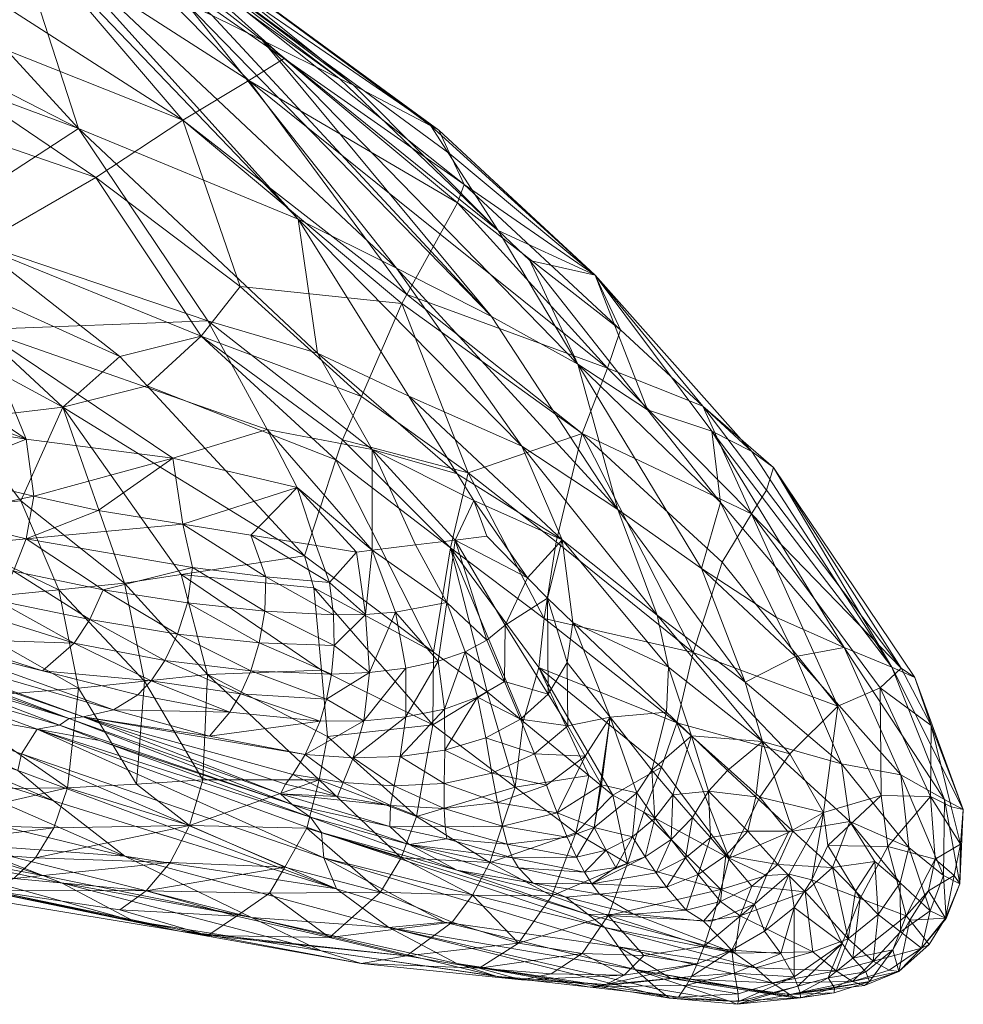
# Model space of a CAD drawing. Header units: millimetres. Extents: x -11 to 113, y -10 to 13.
# Tile 43 of 44: x 108.68 to 113.49, y -3.97 to 1.05. Entities that reach past the tile are written whole.
import ezdxf

# ---------------------------------------------------------------- set-up
doc = ezdxf.new("R2010")
doc.units = ezdxf.units.MM
doc.layers.add('G-IMPT', color=8, linetype='Continuous')

# ---------------------------------------------------------------- blocks, each defined once
blk = doc.blocks.new('AJlarge - 3D View - _3D__dwg_D 4229 - D 4229-193145-_3D_-4293-View 1')
at = {"layer": 'G-IMPT', "lineweight": 9}
mesh = blk.add_polyface(dxfattribs=at)
corners = [(108.1211, 1.75, 92.1412), (106.7537, 2.3288, 93.689), (107.9401, 1.0117, 95.322), (109.5647, 0.1776, 93.7096), (109.2189, 1.2429, 90.7446), (109.4572, 1.5254, 86.8174), (109.3201, 1.6108, 86.7427), (109.0243, 1.7791, 87.617), (110.8962, 0.4299, 87.5278), (108.6739, 1.9439, 88.3793), (106.9822, 2.9276, 88.3784), (106.7923, 2.9974, 88.9595), (107.2348, 2.8347, 87.6055), (107.8445, 2.5299, 85.9389), (107.6941, 2.6083, 85.8594), (108.5218, 2.108, 86.3078), (107.8422, 2.3177, 89.7414), (109.3643, 1.1769, 90.5333), (107.2473, 2.7023, 89.3049), (110.1113, 0.8178, 89.2695), (110.2453, 0.7534, 89.0428), (110.5009, 0.6264, 88.4478), (107.2779, 2.5943, 90.318), (106.6431, 2.8917, 90.8631), (106.2551, 1.3967, 97.7548), (108.1401, 0.7057, 95.6039), (107.0163, 2.3902, 80.7779), (107.1589, 2.3501, 80.9334), (107.5974, 2.0996, 80.6745), (107.9409, 2.1298, 81.7864), (108.2852, 1.9428, 81.8034), (108.1357, 1.8019, 80.5432), (108.7201, 1.7066, 81.8249), (109.6846, 1.1829, 81.8725), (106.5831, 2.3045, 79.6476), (107.2612, 1.9343, 79.3887), (109.3032, 1.1461, 80.4345), (107.9815, 1.0611, 77.7905), (108.7192, 1.1028, 79.0485), (107.9249, 2.1867, 82.1735), (107.905, 2.2575, 82.6549), (108.8792, 1.8019, 83.0281), (107.8615, 2.4125, 83.7089), (108.831, 1.9253, 84.1847), (109.7816, 1.2816, 83.2543), (109.7113, 1.4052, 84.5317), (110.612, 0.5336, 82.052), (106.7704, 3.0478, 85.4289), (106.9236, 2.537, 81.3446), (106.823, 2.6771, 81.8645), (106.7781, 2.865, 83.0156)]
mesh.append_faces([[corners[k] for k in face] for face in [(0, 1, 2), (0, 3, 4), (5, 6, 7), (8, 5, 7), (9, 10, 11), (12, 13, 14), (13, 12, 15), (7, 6, 15), (7, 15, 12), (7, 12, 9), (9, 12, 10), (16, 4, 17), (16, 17, 9), (18, 16, 9), (11, 18, 9), (17, 19, 9), (9, 19, 20), (9, 20, 7), (7, 20, 21), (22, 16, 18), (4, 16, 0), (0, 16, 22), (0, 22, 23), (24, 25, 2), (26, 27, 28), (27, 29, 28), (28, 29, 30), (28, 30, 31), (31, 30, 32), (31, 32, 33), (34, 28, 35), (35, 28, 31), (35, 31, 36), (33, 36, 31), (37, 35, 38), (36, 38, 35), (39, 40, 41), (40, 42, 41), (41, 42, 43), (41, 43, 44), (44, 43, 45), (44, 46, 33), (44, 33, 41), (41, 33, 32), (41, 32, 39), (39, 32, 30), (39, 30, 29), (42, 14, 13), (42, 13, 43), (43, 13, 15), (43, 15, 45), (45, 15, 6), (45, 6, 5), (47, 12, 14), (47, 14, 42), (39, 29, 27), (39, 27, 48), (40, 39, 48), (40, 48, 49), (42, 40, 49), (42, 49, 50)]])
mesh = blk.add_polyface(dxfattribs=at)
corners = [(110.9801, -1.9814, 94.4177), (110.7746, -1.9484, 94.7531), (110.8437, -2.1362, 94.7383), (110.4423, -1.895, 95.2957), (110.5193, -2.1081, 95.2934), (110.0963, -1.8393, 95.8605), (110.1456, -2.0604, 95.8464), (111.7035, -0.3425, 87.8176), (110.8962, 0.4299, 87.5278), (110.5009, 0.6264, 88.4478), (111.6696, -0.7812, 90.1482), (110.2453, 0.7534, 89.0428), (110.1113, 0.8178, 89.2695), (111.1855, -0.5353, 91.0347), (109.3643, 1.1769, 90.5333), (110.6837, -0.2856, 91.9123), (111.8231, -1.4415, 91.5207), (111.2479, -1.1877, 92.4208), (110.0454, -1.5026, 95.8677), (110.6788, -1.6519, 94.7577), (110.5263, -1.3567, 94.6853), (111.2808, -1.9451, 93.6843), (111.0612, -1.459, 93.6458), (111.0612, -1.9716, 94.2198), (110.2236, -0.8027, 94.4258), (111.4945, -1.582, 92.643), (110.7826, -0.968, 93.4236), (109.5647, 0.1776, 93.7096), (110.7166, -2.0012, 75.4609), (110.8762, -1.5118, 76.3756), (111.3736, -2.4909, 75.9211), (111.4592, -1.9601, 76.5664), (110.9093, -1.41, 76.5657), (111.0061, -1.1882, 77.2408), (111.5503, -1.5774, 77.3748), (111.2128, -0.7142, 78.6834), (110.9649, 0.3973, 87.291), (109.0243, 1.7791, 87.617), (111.4964, -0.2013, 81.499), (111.4078, -0.3616, 80.6194), (110.4326, 0.4215, 80.463), (110.1896, -0.8808, 76.4431), (109.6522, -0.0728, 77.3673), (110.3878, -0.6276, 77.2375), (109.9142, -1.1352, 75.7059), (109.6846, 1.1829, 81.8725), (110.612, 0.5336, 82.052), (111.5294, -0.1089, 82.2296), (110.0952, 0.2198, 78.8848), (111.2381, -0.6684, 78.935), (109.7113, 1.4052, 84.5317), (111.3596, 0.1904, 85.1264), (111.4003, 0.1691, 84.9028), (109.7816, 1.2816, 83.2543), (111.4567, 0.0477, 83.7357), (109.4572, 1.5254, 86.8174), (110.087, -2.0963, 74.7675), (109.4836, -1.2427, 75.0518)]
mesh.append_faces([[corners[k] for k in face] for face in [(0, 1, 2), (2, 1, 3), (4, 3, 5), (4, 5, 6), (7, 8, 9), (10, 11, 12), (10, 12, 13), (12, 14, 13), (13, 14, 15), (16, 13, 15), (16, 15, 17), (10, 9, 11), (18, 19, 20), (21, 22, 23), (19, 1, 0), (19, 0, 23), (20, 19, 23), (20, 23, 22), (20, 22, 24), (18, 5, 19), (19, 5, 3), (19, 3, 1), (25, 17, 26), (26, 17, 15), (26, 15, 27), (27, 24, 26), (22, 26, 24), (26, 22, 25), (28, 29, 30), (30, 29, 31), (32, 33, 34), (34, 33, 35), (29, 32, 31), (36, 8, 7), (37, 9, 8), (38, 39, 40), (41, 42, 43), (41, 43, 33), (28, 44, 29), (29, 44, 41), (29, 41, 32), (33, 32, 41), (40, 45, 46), (40, 46, 38), (38, 46, 47), (48, 49, 35), (43, 42, 48), (43, 48, 35), (43, 35, 33), (48, 40, 49), (49, 40, 39), (50, 51, 52), (53, 50, 52), (53, 52, 54), (53, 54, 47), (47, 46, 53), (36, 51, 50), (36, 50, 55), (36, 55, 8), (28, 56, 57)]])
mesh = blk.add_polyface(dxfattribs=at)
corners = [(109.3643, 1.1769, 90.5333), (109.2189, 1.2429, 90.7446), (110.6837, -0.2856, 91.9123), (107.9401, 1.0117, 95.322), (108.1401, 0.7057, 95.6039), (109.5647, 0.1776, 93.7096), (110.0454, -1.5026, 95.8677), (109.298, -1.4057, 97.0412), (109.3354, -1.6964, 97.0437), (110.2236, -0.8027, 94.4258), (108.799, -0.3205, 96.524), (109.0673, -0.8466, 96.8461), (110.5263, -1.3567, 94.6853), (108.1211, 1.75, 92.1412), (107.0647, -1.5144, 99.2847), (107.7782, -1.5421, 98.8335), (107.1846, -1.3989, 99.441), (108.3337, -1.6805, 98.2186), (108.3489, -1.4638, 98.255), (107.4886, -1.261, 99.3114), (108.8547, -1.5831, 97.6339), (107.8859, -0.0105, 97.667), (108.2033, -0.6596, 98.092), (106.8629, 0.3172, 98.8372), (107.1571, -0.3607, 99.3204), (108.361, -1.0553, 98.2628), (107.2886, -0.786, 99.5176), (108.4013, -1.2639, 98.3029), (107.3076, -1.0041, 99.5594), (106.2551, 1.3967, 97.7548), (107.2555, -1.2135, 99.5196), (107.9815, 1.0611, 77.7905), (108.7192, 1.1028, 79.0485), (110.0952, 0.2198, 78.8848), (109.6522, -0.0728, 77.3673), (109.0507, -0.4187, 76.0066), (107.7897, 0.567, 76.4559), (110.1896, -0.8808, 76.4431), (109.7751, -0.9851, 75.7484), (109.9142, -1.1352, 75.7059), (107.1574, 0.9555, 76.7063), (109.3032, 1.1461, 80.4345), (109.6846, 1.1829, 81.8725), (110.4326, 0.4215, 80.463), (108.6634, -0.4813, 75.4041), (109.4836, -1.2427, 75.0518), (110.7166, -2.0012, 75.4609), (106.3548, 0.8626, 75.7028), (108.1886, -0.5414, 74.8763), (108.9555, -1.3058, 74.4829), (109.2698, -1.7206, 74.2979), (107.7612, -1.3884, 73.6086), (107.325, -1.8079, 73.151), (106.4992, -1.3757, 73.0133), (108.6448, -1.7829, 73.8303), (107.1312, -0.6145, 73.9897)]
mesh.append_faces([[corners[k] for k in face] for face in [(0, 1, 2), (3, 4, 5), (6, 7, 8), (9, 10, 11), (9, 11, 12), (12, 11, 6), (6, 11, 7), (13, 3, 5), (1, 5, 2), (5, 4, 10), (5, 10, 9), (14, 15, 16), (15, 17, 18), (16, 15, 18), (16, 18, 19), (20, 8, 7), (11, 10, 21), (11, 21, 22), (23, 21, 10), (22, 21, 23), (22, 23, 24), (25, 22, 24), (25, 24, 26), (27, 25, 26), (27, 26, 28), (27, 28, 19), (10, 29, 23), (27, 18, 20), (27, 20, 7), (25, 27, 7), (22, 25, 7), (22, 7, 11), (28, 30, 19), (10, 4, 29), (31, 32, 33), (34, 35, 36), (35, 37, 38), (38, 37, 39), (35, 34, 37), (40, 31, 36), (41, 42, 43), (36, 31, 34), (34, 31, 33), (32, 41, 33), (33, 41, 43), (36, 35, 44), (44, 35, 38), (44, 38, 45), (45, 38, 39), (45, 39, 46), (47, 36, 44), (47, 44, 48), (48, 44, 45), (48, 45, 49), (49, 45, 50), (51, 52, 53), (49, 54, 51), (49, 51, 48), (48, 51, 55), (48, 55, 47)]])
mesh = blk.add_polyface(dxfattribs=at)
corners = [(111.4417, -2.2377, 93.6164), (111.4834, -1.9208, 93.1903), (111.2808, -1.9451, 93.6843), (111.8529, -2.1132, 92.4886), (111.6454, -1.9012, 92.7952), (112.837, -1.7296, 88.2039), (112.4638, -1.2564, 88.0778), (112.1089, -1.0236, 89.1844), (112.7394, -2.0655, 89.5328), (111.7035, -0.3425, 87.8176), (110.5009, 0.6264, 88.4478), (111.8639, -0.496, 87.8753), (111.5798, -1.7184, 92.7199), (112.0289, -1.9188, 91.7712), (112.3122, -1.7641, 90.5835), (111.6696, -0.7812, 90.1482), (111.1855, -0.5353, 91.0347), (111.8231, -1.4415, 91.5207), (112.5131, -2.3023, 90.8226), (111.2479, -1.1877, 92.4208), (111.4945, -1.582, 92.643), (111.0612, -1.459, 93.6458), (112.1313, -1.3768, 79.2378), (111.9979, -1.9288, 77.626), (111.5503, -1.5774, 77.3748), (111.4964, -0.2013, 81.499), (111.5294, -0.1089, 82.2296), (112.3269, -0.8485, 82.3972), (112.2595, -1.0448, 80.8549), (112.7465, -1.2377, 82.4854), (112.9941, -1.787, 81.0666), (113.0705, -1.6656, 82.4796), (113.7572, -2.5724, 82.4673), (111.2128, -0.7142, 78.6834), (111.2381, -0.6684, 78.935), (111.4078, -0.3616, 80.6194), (111.4592, -1.9601, 76.5664), (110.9093, -1.41, 76.5657), (111.937, -2.3201, 76.8885), (112.6973, -2.4934, 78.2142), (112.8452, -2.0321, 79.6179), (111.4003, 0.1691, 84.9028), (111.3596, 0.1904, 85.1264), (112.1982, -0.5705, 85.3113), (113.4664, -2.4677, 86.9309), (112.7921, -1.3653, 86.8028), (111.4567, 0.0477, 83.7357), (113.1061, -1.5507, 83.9709), (112.9968, -1.4687, 85.4116), (110.9649, 0.3973, 87.291), (113.7093, -2.5685, 85.4334)]
mesh.append_faces([[corners[k] for k in face] for face in [(0, 1, 2), (1, 3, 4), (5, 6, 7), (5, 7, 8), (7, 9, 10), (9, 7, 11), (11, 7, 6), (12, 4, 3), (12, 3, 13), (14, 15, 16), (14, 16, 17), (18, 14, 17), (18, 17, 13), (13, 17, 19), (13, 19, 20), (13, 20, 12), (14, 8, 7), (14, 7, 15), (15, 7, 10), (1, 4, 12), (21, 1, 12), (1, 21, 2), (20, 21, 12), (22, 23, 24), (25, 26, 27), (25, 27, 28), (28, 27, 29), (28, 29, 30), (22, 28, 30), (29, 31, 30), (30, 31, 32), (24, 33, 22), (22, 33, 34), (28, 22, 34), (28, 34, 35), (28, 35, 25), (36, 37, 24), (36, 24, 38), (38, 24, 23), (39, 23, 22), (39, 22, 40), (30, 40, 22), (41, 42, 43), (5, 44, 45), (5, 45, 6), (43, 27, 26), (43, 26, 46), (43, 46, 41), (32, 31, 47), (47, 31, 29), (27, 43, 29), (29, 43, 48), (29, 48, 47), (11, 43, 9), (9, 43, 42), (9, 42, 49), (43, 11, 6), (43, 6, 45), (43, 45, 48), (50, 48, 45), (48, 50, 47)]])
mesh = blk.add_polyface(dxfattribs=at)
corners = [(109.6634, -1.7697, 96.5673), (109.3354, -1.6964, 97.0437), (109.2976, -1.914, 96.9813), (109.5882, -2.8209, 93.886), (110.2313, -2.9196, 94.296), (109.7429, -2.785, 94.747), (110.3361, -2.7972, 94.6776), (109.8668, -2.7095, 95.156), (110.1456, -2.0604, 95.8464), (109.6899, -2.1739, 96.3099), (109.2325, -2.079, 96.8743), (109.6222, -2.3251, 96.182), (109.1498, -2.2275, 96.7388), (109.5415, -2.4451, 96.0246), (109.0568, -2.294, 96.5482), (108.8755, -2.4234, 96.1771), (109.3803, -2.5867, 95.6471), (108.7511, -2.428, 95.7123), (110.0963, -1.8393, 95.8605), (110.1188, -2.2407, 95.7651), (110.0685, -2.4005, 95.6507), (110.0042, -2.5344, 95.5079), (109.935, -2.6374, 95.3414), (108.5288, -2.4362, 94.8819), (109.5167, -2.8291, 93.0043), (108.4273, -2.4184, 93.888), (108.2157, -2.3812, 91.8164), (109.4678, -2.8637, 89.2154), (108.8169, -2.616, 89.5362), (108.5886, -2.6062, 84.9731), (108.4512, -2.7244, 82.6611), (109.3533, -2.8844, 84.8078), (109.2732, -3.0098, 82.5934), (110.0454, -1.5026, 95.8677), (108.7502, -1.9673, 97.4708), (108.834, -1.8022, 97.5899), (108.8547, -1.5831, 97.6339), (108.6437, -2.0893, 97.3107), (108.5292, -2.1733, 97.1222), (110.087, -2.0963, 74.7675), (110.222, -2.6047, 74.6649), (109.798, -2.14, 74.4492), (109.8996, -2.6397, 74.4114), (109.4636, -2.1732, 74.223), (109.5644, -2.6755, 74.1743), (108.7982, -2.2394, 73.7729), (108.8606, -2.732, 73.7718), (108.5088, -2.2681, 73.5771), (109.5083, -3.1837, 74.2864), (109.8596, -3.1641, 74.4811), (109.4836, -1.2427, 75.0518), (109.2698, -1.7206, 74.2979), (108.6448, -1.7829, 73.8303), (108.9555, -1.3058, 74.4829)]
mesh.append_faces([[corners[k] for k in face] for face in [(0, 1, 2), (3, 4, 5), (5, 6, 7), (8, 2, 9), (9, 2, 10), (11, 9, 10), (11, 10, 12), (13, 11, 12), (12, 14, 13), (13, 14, 15), (13, 15, 16), (16, 15, 17), (18, 0, 2), (8, 18, 2), (19, 8, 9), (20, 19, 9), (20, 9, 11), (21, 20, 11), (21, 11, 13), (22, 21, 13), (22, 13, 16), (7, 22, 16), (7, 16, 17), (5, 7, 17), (5, 17, 23), (5, 23, 3), (24, 25, 26), (27, 24, 28), (28, 24, 26), (23, 25, 3), (3, 25, 24), (29, 27, 28), (29, 30, 31), (29, 31, 27), (30, 32, 31), (1, 0, 33), (33, 0, 18), (12, 10, 34), (34, 10, 2), (35, 34, 2), (35, 2, 1), (35, 1, 36), (14, 12, 37), (34, 37, 12), (37, 38, 14), (39, 40, 41), (41, 40, 42), (43, 41, 42), (43, 42, 44), (45, 43, 44), (45, 44, 46), (47, 45, 46), (48, 46, 44), (49, 44, 42), (50, 39, 41), (50, 41, 51), (43, 45, 52), (41, 43, 51), (52, 51, 43), (51, 52, 53)]])
mesh = blk.add_polyface(dxfattribs=at)
corners = [(111.9539, -2.2164, 92.3393), (112.0548, -2.5448, 92.297), (112.0834, -2.3404, 92.0736), (112.2743, -2.8223, 91.8134), (112.5606, -2.797, 91.0942), (111.4318, -2.991, 93.2113), (111.6394, -2.9285, 92.9835), (111.598, -2.7216, 93.251), (111.8176, -2.8338, 92.7488), (111.7358, -2.6402, 92.9936), (111.5346, -2.4896, 93.4669), (111.6449, -2.4299, 93.1999), (111.4417, -2.2377, 93.6164), (112.0588, -2.8671, 92.2695), (111.9584, -2.7054, 92.5174), (111.7384, -2.3534, 92.9436), (111.4834, -1.9208, 93.1903), (111.8529, -2.1132, 92.4886), (112.837, -1.7296, 88.2039), (112.7394, -2.0655, 89.5328), (113.1219, -2.3153, 88.3254), (113.2187, -2.5143, 88.3667), (112.5131, -2.3023, 90.8226), (112.571, -2.568, 90.9663), (113.0507, -2.9465, 89.8539), (113.4536, -3.0608, 88.4997), (112.962, -2.6439, 89.73), (112.3122, -1.7641, 90.5835), (112.0289, -1.9188, 91.7712), (112.6879, -2.9187, 90.8331), (112.1658, -3.1203, 76.829), (111.8304, -2.8452, 76.366), (111.9111, -2.569, 76.5766), (112.6973, -2.4934, 78.2142), (112.8452, -2.0321, 79.6179), (113.4347, -2.7665, 79.8878), (113.1896, -3.0096, 78.7537), (112.6132, -2.8512, 77.6144), (111.937, -2.3201, 76.8885), (111.4592, -1.9601, 76.5664), (112.9941, -1.787, 81.0666), (113.7572, -2.5724, 82.4673), (113.6504, -2.6737, 81.1237), (113.9098, -2.865, 82.4284), (111.6467, -2.6945, 76.1123), (112.5357, -3.0776, 77.4047), (111.9979, -1.9288, 77.626), (113.7556, -3.1171, 86.9957), (113.4664, -2.4677, 86.9309), (113.8274, -2.6206, 83.9173), (113.7093, -2.5685, 85.4334), (114.0739, -3.2929, 83.8417), (113.9788, -3.2425, 85.419), (112.7921, -1.3653, 86.8028), (113.1061, -1.5507, 83.9709)]
mesh.append_faces([[corners[k] for k in face] for face in [(0, 1, 2), (2, 1, 3), (2, 3, 4), (5, 6, 7), (7, 6, 8), (7, 8, 9), (10, 7, 9), (10, 9, 11), (12, 10, 11), (8, 13, 14), (9, 8, 14), (9, 14, 15), (9, 15, 11), (11, 15, 16), (13, 3, 1), (13, 1, 14), (14, 1, 0), (14, 0, 15), (15, 0, 17), (16, 15, 17), (18, 19, 20), (21, 20, 19), (22, 23, 24), (24, 25, 26), (24, 26, 22), (27, 22, 26), (28, 17, 0), (28, 0, 2), (22, 28, 23), (23, 28, 2), (2, 4, 23), (23, 4, 29), (23, 29, 24), (25, 21, 26), (26, 21, 19), (26, 19, 27), (30, 31, 32), (33, 34, 35), (35, 36, 33), (37, 33, 36), (33, 37, 38), (32, 38, 37), (38, 32, 39), (39, 32, 31), (40, 41, 42), (42, 41, 43), (31, 44, 39), (37, 45, 32), (38, 46, 33), (34, 40, 35), (35, 40, 42), (21, 47, 48), (21, 48, 20), (18, 20, 48), (43, 41, 49), (50, 51, 49), (48, 52, 50), (53, 48, 50), (54, 50, 49), (54, 49, 41)]])
mesh = blk.add_polyface(dxfattribs=at)
corners = [(111.2033, -3.024, 93.4295), (111.4297, -2.7816, 93.5014), (111.2329, -2.8218, 93.7397), (111.3972, -2.5368, 93.7304), (111.2316, -2.5728, 93.985), (111.1799, -2.2876, 94.1462), (111.4318, -2.991, 93.2113), (111.598, -2.7216, 93.251), (111.5346, -2.4896, 93.4669), (111.4417, -2.2377, 93.6164), (111.0612, -1.9716, 94.2198), (111.6449, -2.4299, 93.1999), (111.4834, -1.9208, 93.1903), (111.2808, -1.9451, 93.6843), (110.0685, -2.4005, 95.6507), (110.0042, -2.5344, 95.5079), (110.4415, -2.5862, 94.9971), (110.3903, -2.7043, 94.8474), (110.8282, -2.7317, 94.3579), (110.795, -2.8427, 94.2066), (111.0183, -2.8419, 93.9729), (109.7429, -2.785, 94.747), (110.2313, -2.9196, 94.296), (110.3361, -2.7972, 94.6776), (109.935, -2.6374, 95.3414), (109.8668, -2.7095, 95.156), (110.4847, -2.4441, 95.1232), (110.8532, -2.6029, 94.4886), (110.8663, -2.4583, 94.5962), (111.0476, -2.5952, 94.2362), (111.0263, -2.3003, 94.4118), (110.1188, -2.2407, 95.7651), (110.513, -2.283, 95.2229), (110.8643, -2.3014, 94.6797), (110.8437, -2.1362, 94.7383), (110.4423, -1.895, 95.2957), (110.5193, -2.1081, 95.2934), (110.9801, -1.9814, 94.4177), (110.1456, -2.0604, 95.8464), (111.6467, -2.6945, 76.1123), (111.37, -2.8624, 75.7204), (111.3736, -2.4909, 75.9211), (110.7642, -2.1636, 75.3719), (110.7166, -2.0012, 75.4609), (110.8331, -2.9205, 75.1531), (110.8024, -2.584, 75.2504), (111.4592, -1.9601, 76.5664), (110.222, -2.6047, 74.6649), (110.087, -2.0963, 74.7675), (110.1973, -3.1424, 74.6894), (109.8996, -2.6397, 74.4114)]
mesh.append_faces([[corners[k] for k in face] for face in [(0, 1, 2), (2, 1, 3), (2, 3, 4), (5, 4, 3), (6, 7, 1), (1, 7, 8), (1, 8, 3), (3, 8, 9), (3, 9, 5), (10, 5, 9), (11, 12, 9), (9, 13, 10), (14, 15, 16), (17, 16, 15), (16, 17, 18), (19, 18, 17), (18, 19, 20), (21, 22, 23), (24, 25, 23), (26, 27, 28), (28, 27, 29), (28, 29, 30), (31, 26, 32), (32, 26, 28), (32, 28, 33), (33, 28, 30), (20, 29, 18), (18, 29, 27), (18, 27, 16), (26, 16, 27), (16, 26, 14), (31, 14, 26), (15, 24, 17), (23, 17, 24), (17, 23, 19), (19, 23, 22), (10, 30, 5), (5, 30, 29), (5, 29, 4), (4, 29, 20), (4, 20, 2), (34, 35, 36), (10, 37, 30), (30, 37, 34), (30, 34, 33), (33, 34, 36), (33, 36, 32), (32, 36, 38), (32, 38, 31), (39, 40, 41), (42, 41, 40), (41, 42, 43), (44, 45, 40), (40, 45, 42), (41, 46, 39), (47, 45, 44), (48, 43, 42), (42, 45, 48), (48, 45, 47), (49, 50, 47)]])
mesh = blk.add_polyface(dxfattribs=at)
corners = [(110.8795, -3.6972, 81.0801), (109.2732, -3.0098, 82.5934), (109.255, -3.0943, 81.5554), (109.4357, -3.249, 80.6358), (109.3533, -2.8844, 84.8078), (109.6711, -2.9411, 89.1151), (109.4678, -2.8637, 89.2154), (108.4259, -2.9295, 80.5607), (108.3949, -2.8064, 81.5477), (108.4512, -2.7244, 82.6611), (110.8141, -3.5391, 82.7832), (107.3878, -2.601, 80.4835), (108.5117, -3.2188, 78.4801), (109.8007, -3.5312, 79.0632), (108.9701, -3.4707, 77.663), (110.4458, -3.8432, 77.7863), (109.3828, -3.6303, 77.0184), (108.7159, -3.3652, 74.0581), (108.7868, -3.1921, 73.9326), (109.5083, -3.1837, 74.2864), (109.8425, -3.8602, 76.3058), (109.4769, -3.6666, 76.8714), (108.226, -3.4136, 76.2395), (108.6555, -3.6182, 75.5854), (108.4196, -3.5986, 74.5576), (109.1164, -3.7067, 74.8678), (108.8779, -3.7144, 75.2325), (107.9843, -3.2717, 73.7881), (108.0526, -3.1234, 73.6577), (107.9023, -3.3746, 73.9386), (109.438, -3.3875, 74.3925), (109.3447, -3.5404, 74.5302), (108.6276, -3.4864, 74.2094), (109.2351, -3.6455, 74.6915), (110.1304, -3.3742, 74.7635), (110.0312, -3.5635, 74.8812), (109.9095, -3.7078, 75.032), (109.7753, -3.805, 75.2051), (110.2238, -3.9353, 75.7626), (110.0781, -3.9139, 75.9675), (106.5716, -2.4619, 79.3906), (107.3391, -2.9902, 77.5287), (106.1487, -2.795, 76.5787), (106.9582, -3.1898, 75.4888), (107.3344, -3.3696, 74.9196), (107.7139, -3.4671, 74.2735), (109.8596, -3.1641, 74.4811), (106.3447, -3.1656, 73.7552), (106.5077, -3.0899, 73.4661), (106.6419, -2.8857, 73.2154), (108.1346, -2.7208, 73.4724), (108.8606, -2.732, 73.7718), (109.5644, -2.6755, 74.1743)]
mesh.append_faces([[corners[k] for k in face] for face in [(0, 1, 2), (0, 2, 3), (4, 5, 6), (7, 3, 8), (8, 3, 2), (9, 2, 1), (4, 1, 10), (11, 12, 7), (7, 12, 13), (7, 13, 3), (13, 12, 14), (13, 14, 15), (15, 14, 16), (17, 18, 19), (20, 21, 22), (20, 22, 23), (24, 25, 26), (27, 28, 18), (27, 18, 17), (29, 27, 17), (30, 31, 32), (32, 31, 33), (31, 30, 34), (31, 34, 35), (33, 31, 35), (33, 35, 36), (36, 37, 25), (36, 25, 33), (33, 25, 24), (33, 24, 32), (25, 37, 38), (25, 38, 39), (25, 39, 26), (23, 26, 39), (23, 39, 20), (12, 40, 41), (41, 42, 22), (23, 22, 43), (23, 43, 44), (26, 23, 44), (26, 44, 45), (26, 45, 24), (24, 45, 29), (24, 29, 32), (17, 32, 29), (32, 17, 30), (19, 30, 17), (30, 19, 34), (34, 19, 46), (22, 21, 16), (41, 22, 16), (41, 16, 14), (41, 14, 12), (29, 45, 47), (27, 29, 48), (27, 49, 28), (28, 49, 50), (18, 28, 50), (18, 51, 19), (19, 52, 46)]])
mesh = blk.add_polyface(dxfattribs=at)
corners = [(113.4066, -3.589, 88.5999), (113.2057, -3.4033, 89.2974), (113.1293, -3.5733, 89.3399), (113.2678, -3.7136, 88.6077), (112.9961, -3.6845, 89.3603), (113.4877, -3.9529, 87.0056), (113.5244, -3.7098, 87.8244), (113.0507, -2.9465, 89.8539), (113.4957, -3.355, 88.567), (113.4536, -3.0608, 88.4997), (113.1869, -3.6226, 78.6615), (113.2121, -3.7928, 78.8973), (113.0612, -3.9131, 78.7823), (113.3011, -3.6518, 78.9766), (113.5486, -3.7462, 79.8601), (113.4567, -3.9766, 79.7549), (113.7826, -3.8354, 80.6956), (113.6889, -3.4811, 79.8953), (113.3833, -3.4769, 78.9769), (113.3615, -3.3089, 78.9368), (113.0365, -3.2308, 78.2851), (113.1896, -3.0096, 78.7537), (113.1828, -3.4107, 78.5453), (113.6548, -3.2213, 79.9214), (113.4347, -2.7665, 79.8878), (113.9066, -3.2265, 81.0602), (114.0589, -3.4707, 82.3233), (113.93, -3.5467, 80.9986), (114.0269, -3.63, 82.2864), (113.8972, -3.7084, 80.9624), (113.9832, -3.8474, 82.2362), (113.6504, -2.6737, 81.1237), (113.9098, -2.865, 82.4284), (114.0119, -3.28, 82.3564), (113.797, -3.4873, 87.0206), (113.7519, -3.6664, 87.0243), (113.623, -3.5577, 87.8216), (113.7556, -3.1171, 86.9957), (113.2187, -2.5143, 88.3667), (113.6405, -3.8276, 87.0182), (114.0566, -3.6722, 83.784), (114.0739, -3.2929, 83.8417), (113.8274, -2.6206, 83.9173), (113.9722, -3.6304, 85.3952), (113.9045, -3.809, 85.3766), (113.9858, -3.8485, 83.7486), (113.9788, -3.2425, 85.419), (113.7093, -2.5685, 85.4334), (113.4664, -2.4677, 86.9309)]
mesh.append_faces([[corners[k] for k in face] for face in [(0, 1, 2), (0, 2, 3), (3, 2, 4), (3, 5, 0), (0, 5, 6), (7, 1, 8), (8, 9, 7), (8, 1, 0), (10, 11, 12), (11, 10, 13), (13, 14, 15), (16, 14, 17), (14, 13, 18), (19, 18, 13), (19, 13, 10), (20, 21, 19), (20, 19, 22), (17, 14, 18), (23, 17, 18), (23, 18, 19), (23, 19, 24), (24, 19, 21), (25, 26, 27), (27, 26, 28), (29, 27, 28), (29, 28, 30), (31, 32, 25), (25, 32, 33), (25, 33, 26), (24, 31, 23), (23, 31, 25), (17, 23, 25), (17, 25, 27), (17, 27, 16), (16, 27, 29), (9, 8, 34), (35, 34, 8), (36, 8, 0), (36, 0, 6), (9, 34, 37), (9, 37, 38), (36, 6, 39), (36, 39, 35), (8, 36, 35), (40, 28, 26), (41, 40, 26), (32, 42, 41), (32, 41, 33), (26, 33, 41), (43, 44, 45), (43, 45, 40), (46, 43, 40), (46, 40, 41), (47, 46, 41), (30, 28, 40), (30, 40, 45), (34, 35, 44), (34, 44, 43), (37, 34, 43), (37, 43, 46), (48, 37, 46)]])
mesh = blk.add_polyface(dxfattribs=at)
corners = [(110.7468, -3.3318, 88.8525), (111.2496, -3.4714, 90.3823), (110.6528, -3.2683, 90.5984), (110.7194, -3.0123, 93.8587), (110.6565, -3.1146, 93.4786), (110.9136, -3.1554, 93.2802), (110.8841, -3.2269, 92.9021), (111.1546, -3.273, 92.7244), (110.593, -3.2143, 92.278), (110.6193, -3.1645, 93.0864), (109.5882, -2.8209, 93.886), (111.0183, -2.8419, 93.9729), (110.795, -2.8427, 94.2066), (110.9633, -3.03, 93.6436), (111.1722, -3.1733, 93.085), (110.2313, -2.9196, 94.296), (111.1501, -3.3791, 91.9661), (109.6711, -2.9411, 89.1151), (109.4678, -2.8637, 89.2154), (109.5167, -2.8291, 93.0043), (110.8141, -3.5391, 82.7832), (109.2732, -3.0098, 82.5934), (110.8795, -3.6972, 81.0801), (110.8032, -3.4111, 84.7781), (111.492, -3.6025, 88.6706), (109.3533, -2.8844, 84.8078), (111.1449, -3.8948, 79.6936), (109.8007, -3.5312, 79.0632), (110.4458, -3.8432, 77.7863), (110.8, -4.0131, 77.172), (109.8425, -3.8602, 76.3058), (111.0047, -4.0789, 76.8621), (109.4769, -3.6666, 76.8714), (110.7285, -3.3889, 75.2049), (111.2093, -3.5395, 75.6933), (111.1035, -3.714, 75.7772), (110.5381, -3.7201, 75.39), (110.615, -3.5864, 75.3153), (110.8425, -3.945, 76.0488), (110.3684, -3.8363, 75.5912), (110.7901, -3.1426, 75.1692), (111.2875, -3.3291, 75.6578), (110.8331, -2.9205, 75.1531), (110.0781, -3.9139, 75.9675), (111.2352, -4.0398, 76.5657), (110.2238, -3.9353, 75.7626), (109.4357, -3.249, 80.6358), (111.6976, -4.145, 78.0735), (110.1304, -3.3742, 74.7635), (109.7753, -3.805, 75.2051), (109.9095, -3.7078, 75.032), (110.0312, -3.5635, 74.8812), (110.1973, -3.1424, 74.6894), (109.8596, -3.1641, 74.4811), (109.8996, -2.6397, 74.4114), (110.222, -2.6047, 74.6649)]
mesh.append_faces([[corners[k] for k in face] for face in [(0, 1, 2), (3, 4, 5), (6, 5, 4), (5, 6, 7), (8, 9, 10), (11, 12, 3), (11, 3, 13), (5, 13, 3), (13, 5, 14), (12, 15, 3), (3, 15, 10), (3, 10, 4), (9, 4, 10), (4, 9, 6), (8, 6, 9), (6, 8, 7), (7, 8, 16), (0, 2, 17), (18, 17, 2), (18, 2, 19), (10, 19, 8), (2, 8, 19), (8, 2, 16), (20, 21, 22), (23, 24, 0), (23, 0, 25), (25, 0, 17), (25, 20, 23), (26, 27, 28), (29, 30, 31), (30, 29, 32), (32, 29, 28), (33, 34, 35), (36, 37, 35), (35, 37, 33), (38, 39, 36), (38, 36, 35), (34, 33, 40), (41, 40, 42), (30, 43, 31), (31, 43, 44), (44, 43, 45), (44, 45, 38), (38, 45, 39), (27, 26, 22), (27, 22, 46), (29, 47, 28), (48, 33, 37), (39, 49, 50), (48, 37, 51), (50, 51, 37), (50, 37, 36), (50, 36, 39), (48, 52, 40), (48, 40, 33), (49, 39, 45), (48, 53, 52), (53, 54, 52), (52, 55, 40), (40, 55, 42)]])
mesh = blk.add_polyface(dxfattribs=at)
corners = [(112.0039, -3.3104, 91.8903), (111.9492, -3.1687, 92.1932), (111.6992, -3.2571, 92.3739), (111.6709, -3.1075, 92.6871), (111.4271, -3.1604, 92.8888), (111.4318, -2.991, 93.2113), (111.2033, -3.024, 93.4295), (111.4297, -2.7816, 93.5014), (111.6394, -2.9285, 92.9835), (111.8885, -3.01, 92.4794), (111.8176, -2.8338, 92.7488), (112.1469, -3.0209, 92.0057), (112.0588, -2.8671, 92.2695), (111.1546, -3.273, 92.7244), (111.1722, -3.1733, 93.085), (110.9136, -3.1554, 93.2802), (111.4279, -3.2888, 92.5499), (111.4326, -3.3809, 92.195), (111.7251, -3.3775, 92.0435), (111.7496, -3.4698, 91.696), (112.0554, -3.4345, 91.5708), (111.1501, -3.3791, 91.9661), (111.4405, -3.443, 91.8253), (112.4096, -3.2089, 91.3605), (112.2298, -3.1684, 91.7274), (112.1926, -3.3846, 91.5052), (112.2529, -3.5002, 91.1838), (112.1021, -3.5366, 91.236), (110.7468, -3.3318, 88.8525), (111.492, -3.6025, 88.6706), (111.2496, -3.4714, 90.3823), (111.2329, -2.8218, 93.7397), (111.0183, -2.8419, 93.9729), (110.9633, -3.03, 93.6436), (110.6528, -3.2683, 90.5984), (111.7758, -3.539, 91.3367), (112.2743, -2.8223, 91.8134), (111.2093, -3.5395, 75.6933), (111.2875, -3.3291, 75.6578), (111.6601, -3.5628, 76.2028), (111.7894, -3.1791, 76.2218), (111.6467, -2.6945, 76.1123), (111.8304, -2.8452, 76.366), (112.0992, -3.4127, 76.7324), (112.2873, -3.2198, 76.9966), (112.3628, -3.5685, 77.2114), (112.1658, -3.1203, 76.829), (111.37, -2.8624, 75.7204), (110.8331, -2.9205, 75.1531), (110.7901, -3.1426, 75.1692), (111.9111, -2.569, 76.5766), (112.5357, -3.0776, 77.4047)]
mesh.append_faces([[corners[k] for k in face] for face in [(0, 1, 2), (2, 3, 4), (5, 4, 3), (4, 5, 6), (6, 5, 7), (3, 8, 5), (3, 2, 1), (3, 1, 9), (8, 3, 9), (8, 9, 10), (1, 0, 11), (9, 1, 11), (9, 11, 12), (10, 9, 12), (13, 14, 15), (14, 13, 16), (17, 16, 13), (16, 17, 18), (19, 18, 17), (18, 19, 20), (13, 21, 17), (17, 21, 22), (17, 22, 19), (23, 24, 25), (26, 25, 27), (28, 29, 30), (31, 32, 33), (31, 33, 6), (14, 6, 33), (6, 14, 4), (16, 4, 14), (4, 16, 2), (18, 2, 16), (2, 18, 0), (20, 0, 18), (21, 34, 30), (21, 30, 22), (22, 30, 35), (22, 35, 19), (19, 35, 27), (19, 27, 20), (20, 27, 25), (20, 25, 0), (0, 25, 24), (24, 11, 0), (11, 24, 36), (12, 11, 36), (37, 38, 39), (39, 38, 40), (41, 42, 40), (43, 44, 45), (44, 43, 46), (47, 41, 40), (47, 40, 38), (47, 38, 48), (37, 49, 38), (42, 46, 40), (40, 46, 43), (40, 43, 39), (50, 51, 44), (50, 44, 46)]])
mesh = blk.add_polyface(dxfattribs=at)
corners = [(112.8363, -3.7617, 89.3737), (112.9961, -3.6845, 89.3603), (112.8641, -3.5283, 90.0577), (113.1293, -3.5733, 89.3399), (112.9751, -3.4037, 90.0195), (113.2057, -3.4033, 89.2974), (113.0161, -3.2281, 89.9553), (112.5611, -3.6887, 90.1132), (112.6613, -3.8065, 89.3837), (112.7224, -3.6239, 90.0877), (112.6573, -3.5404, 90.427), (112.7855, -3.4361, 90.3863), (112.6943, -3.3333, 90.7002), (112.7757, -3.2001, 90.6398), (112.8723, -3.0953, 90.4546), (112.6879, -2.9187, 90.8331), (112.4861, -3.0921, 91.2821), (112.5932, -3.2185, 90.9988), (112.5018, -3.3368, 91.0656), (112.5844, -3.4465, 90.7539), (112.452, -3.5339, 90.8021), (112.5081, -3.616, 90.4626), (112.1801, -3.6723, 90.5288), (112.4096, -3.2089, 91.3605), (112.3875, -3.4331, 91.1273), (112.3029, -3.5896, 90.8462), (112.2743, -2.8223, 91.8134), (112.2298, -3.1684, 91.7274), (112.2201, -3.7247, 90.1631), (112.2529, -3.5002, 91.1838), (112.1926, -3.3846, 91.5052), (112.5606, -2.797, 91.0942), (113.0507, -2.9465, 89.8539), (113.071, -3.6298, 78.4572), (112.8383, -3.7014, 78.0177), (112.8809, -3.5416, 78.0169), (112.4447, -3.3074, 77.2635), (112.3628, -3.5685, 77.2114), (112.2873, -3.2198, 76.9966), (113.0101, -3.7765, 78.436), (113.1869, -3.6226, 78.6615), (112.2645, -3.8341, 77.2327), (112.6132, -2.8512, 77.6144), (113.1896, -3.0096, 78.7537), (113.0365, -3.2308, 78.2851), (112.5357, -3.0776, 77.4047), (113.1828, -3.4107, 78.5453)]
mesh.append_faces([[corners[k] for k in face] for face in [(0, 1, 2), (2, 1, 3), (2, 3, 4), (4, 3, 5), (4, 5, 6), (7, 8, 9), (7, 9, 10), (10, 9, 11), (10, 11, 12), (12, 11, 13), (9, 0, 2), (9, 2, 11), (11, 2, 4), (13, 11, 4), (13, 4, 6), (13, 6, 14), (15, 16, 17), (17, 16, 18), (17, 18, 19), (19, 18, 20), (19, 20, 21), (21, 20, 22), (16, 23, 18), (18, 23, 24), (18, 24, 20), (20, 24, 25), (20, 25, 22), (26, 27, 23), (14, 15, 13), (13, 15, 17), (13, 17, 12), (12, 17, 19), (12, 19, 10), (10, 19, 21), (10, 21, 7), (7, 21, 22), (7, 22, 28), (29, 25, 24), (29, 24, 30), (30, 24, 23), (23, 26, 30), (26, 23, 16), (26, 16, 31), (15, 31, 16), (5, 32, 6), (32, 15, 14), (32, 14, 6), (33, 34, 35), (36, 35, 34), (36, 34, 37), (36, 37, 38), (39, 33, 40), (34, 41, 37), (42, 43, 44), (45, 36, 38), (36, 45, 35), (46, 33, 35), (46, 35, 44), (44, 35, 42), (42, 35, 45)]])
mesh = blk.add_polyface(dxfattribs=at)
corners = [(112.0473, -3.7404, 88.6388), (112.393, -3.8263, 88.619), (112.2201, -3.7247, 90.1631), (112.2529, -3.5002, 91.1838), (112.1021, -3.5366, 91.236), (112.1424, -3.6133, 90.8877), (111.7758, -3.539, 91.3367), (111.8068, -3.5907, 90.9707), (111.2496, -3.4714, 90.3823), (112.1801, -3.6723, 90.5288), (111.8806, -3.6682, 90.2212), (111.492, -3.6025, 88.6706), (112.3029, -3.5896, 90.8462), (111.4294, -3.8679, 81.2494), (112.4005, -4.1084, 81.6644), (112.317, -3.9926, 83.2453), (110.8141, -3.5391, 82.7832), (110.8795, -3.6972, 81.0801), (112.2469, -3.8946, 85.0285), (112.1617, -3.8285, 86.8624), (110.8032, -3.4111, 84.7781), (111.468, -3.8667, 76.3253), (111.2352, -4.0398, 76.5657), (110.8425, -3.945, 76.0488), (111.6057, -4.1024, 77.0791), (111.9724, -4.13, 77.5702), (111.8225, -4.1612, 77.8188), (111.6601, -3.5628, 76.2028), (111.5717, -3.7305, 76.2457), (111.2093, -3.5395, 75.6933), (111.1035, -3.714, 75.7772), (112.3628, -3.5685, 77.2114), (112.2645, -3.8341, 77.2327), (111.9761, -3.7335, 76.7342), (112.0992, -3.4127, 76.7324), (111.1449, -3.8948, 79.6936), (112.5167, -4.2092, 80.4106), (111.8062, -3.9743, 76.8563), (112.1307, -4.0276, 77.3585), (111.4929, -4.0774, 78.5926), (112.623, -4.2503, 79.3593), (112.5768, -4.2541, 79.869), (112.1715, -4.1983, 78.495), (111.6976, -4.145, 78.0735), (112.2511, -4.1856, 78.2543), (112.3448, -4.137, 78.0219), (111.0047, -4.0789, 76.8621), (110.8, -4.0131, 77.172), (110.4458, -3.8432, 77.7863)]
mesh.append_faces([[corners[k] for k in face] for face in [(0, 1, 2), (3, 4, 5), (5, 4, 6), (5, 6, 7), (8, 7, 6), (2, 9, 10), (0, 2, 10), (0, 10, 11), (8, 11, 10), (8, 10, 7), (7, 10, 9), (7, 9, 5), (5, 9, 12), (5, 12, 3), (13, 14, 15), (13, 15, 16), (13, 16, 17), (16, 15, 18), (1, 0, 19), (19, 0, 11), (20, 19, 11), (18, 20, 16), (20, 18, 19), (21, 22, 23), (24, 25, 26), (27, 28, 29), (29, 28, 30), (23, 30, 21), (21, 30, 28), (31, 32, 33), (31, 33, 34), (35, 36, 14), (14, 13, 35), (35, 13, 17), (37, 32, 38), (32, 37, 33), (39, 40, 41), (40, 39, 42), (42, 39, 43), (42, 43, 44), (44, 43, 26), (44, 26, 45), (45, 26, 25), (45, 25, 38), (38, 25, 24), (38, 24, 37), (27, 34, 33), (27, 33, 28), (28, 33, 37), (28, 37, 21), (21, 37, 22), (22, 37, 24), (22, 24, 46), (46, 24, 26), (46, 26, 47), (47, 26, 43), (48, 43, 39), (48, 39, 35), (35, 39, 41), (35, 41, 36)]])
mesh = blk.add_polyface(dxfattribs=at)
corners = [(113.2678, -3.7136, 88.6077), (112.9961, -3.6845, 89.3603), (112.9358, -3.8349, 88.6099), (112.7493, -3.8622, 88.6078), (112.8363, -3.7617, 89.3737), (112.6613, -3.8065, 89.3837), (112.393, -3.8263, 88.619), (112.2201, -3.7247, 90.1631), (112.5611, -3.6887, 90.1132), (112.7224, -3.6239, 90.0877), (112.5841, -4.1538, 81.7428), (113.1897, -4.2363, 81.9645), (113.0994, -4.1763, 83.4988), (112.317, -3.9926, 83.2453), (112.4005, -4.1084, 81.6644), (113.0145, -4.1005, 85.1999), (113.3064, -4.0178, 86.9869), (112.9086, -4.0255, 86.9411), (112.2469, -3.8946, 85.0285), (112.1617, -3.8285, 86.8624), (112.4457, -4.038, 77.8202), (112.7536, -3.9904, 78.238), (112.7181, -4.0806, 78.4338), (112.6882, -4.1438, 78.6536), (112.8944, -4.0098, 78.6238), (113.2122, -4.1455, 79.6501), (112.9258, -4.2329, 79.5176), (112.9069, -4.1268, 79.0542), (112.6637, -4.189, 78.881), (113.1443, -4.0263, 79.1945), (113.0612, -3.9131, 78.7823), (113.0101, -3.7765, 78.436), (113.1869, -3.6226, 78.6615), (112.7939, -3.863, 78.0929), (112.8383, -3.7014, 78.0177), (112.2645, -3.8341, 77.2327), (112.9204, -4.2861, 80.0248), (113.2444, -4.2524, 80.7095), (112.8818, -4.2692, 80.5719), (112.5768, -4.2541, 79.869), (113.2229, -4.2539, 81.3067), (112.9282, -4.2717, 79.7656), (112.623, -4.2503, 79.3593), (112.1715, -4.1983, 78.495), (112.2511, -4.1856, 78.2543), (112.3448, -4.137, 78.0219), (112.1307, -4.0276, 77.3585), (113.2305, -4.1943, 79.8984), (112.5167, -4.2092, 80.4106)]
mesh.append_faces([[corners[k] for k in face] for face in [(0, 1, 2), (3, 2, 4), (4, 2, 1), (5, 6, 3), (7, 6, 5), (7, 5, 8), (5, 3, 4), (5, 4, 9), (10, 11, 12), (10, 12, 13), (14, 10, 13), (15, 16, 17), (18, 15, 17), (16, 2, 17), (17, 2, 3), (13, 12, 15), (13, 15, 18), (17, 19, 18), (19, 17, 6), (6, 17, 3), (20, 21, 22), (23, 22, 24), (25, 26, 27), (28, 27, 26), (27, 29, 25), (27, 28, 23), (27, 23, 24), (29, 27, 24), (29, 24, 30), (24, 22, 21), (24, 21, 31), (24, 31, 30), (30, 31, 32), (31, 33, 34), (35, 34, 33), (21, 20, 35), (21, 35, 33), (21, 33, 31), (36, 37, 38), (39, 36, 38), (14, 40, 10), (10, 40, 11), (25, 41, 26), (42, 26, 41), (26, 42, 28), (43, 28, 42), (28, 43, 23), (23, 43, 44), (23, 44, 22), (22, 44, 45), (22, 45, 20), (46, 20, 45), (20, 46, 35), (47, 36, 41), (41, 36, 39), (41, 39, 42), (38, 48, 39), (48, 38, 14), (14, 38, 37), (14, 37, 40)]])
mesh = blk.add_polyface(dxfattribs=at)
corners = [(113.5088, -4.1706, 83.6104), (113.0994, -4.1763, 83.4988), (113.1897, -4.2363, 81.9645), (113.7447, -4.1184, 82.1472), (113.9003, -3.9807, 82.1982), (113.8608, -4, 83.7084), (113.6967, -4.1123, 83.6612), (113.5697, -4.1901, 82.0916), (113.4251, -4.1155, 85.2848), (113.6146, -4.0659, 85.3217), (113.4877, -3.9529, 87.0056), (113.3064, -4.0178, 86.9869), (113.0145, -4.1005, 85.1999), (113.2678, -3.7136, 88.6077), (112.9358, -3.8349, 88.6099), (113.7532, -3.9171, 85.3481), (113.6405, -3.8276, 87.0182), (113.5244, -3.7098, 87.8244), (113.2122, -4.1455, 79.6501), (113.1443, -4.0263, 79.1945), (113.2121, -3.7928, 78.8973), (113.4567, -3.9766, 79.7549), (113.3011, -3.6518, 78.9766), (113.0612, -3.9131, 78.7823), (113.8007, -3.8578, 80.9268), (113.7154, -4.0083, 80.8703), (113.5958, -4.1701, 81.4265), (113.4154, -4.228, 81.3692), (113.4176, -4.2014, 80.768), (113.2444, -4.2524, 80.7095), (113.2416, -4.2271, 80.1585), (113.5486, -3.7462, 79.8601), (113.5115, -4.0503, 80.2693), (113.7826, -3.8354, 80.6956), (112.9204, -4.2861, 80.0248), (113.5769, -4.1202, 80.8211), (113.3846, -4.1516, 80.2165), (113.2305, -4.1943, 79.8984), (112.9282, -4.2717, 79.7656), (113.2229, -4.2539, 81.3067), (113.9832, -3.8474, 82.2362), (113.8972, -3.7084, 80.9624), (113.9045, -3.809, 85.3766), (113.9858, -3.8485, 83.7486), (113.7519, -3.6664, 87.0243)]
mesh.append_faces([[corners[k] for k in face] for face in [(0, 1, 2), (3, 4, 5), (3, 5, 6), (3, 6, 0), (2, 7, 0), (8, 9, 10), (8, 10, 11), (12, 8, 11), (11, 13, 14), (5, 15, 9), (9, 15, 16), (9, 16, 10), (10, 16, 17), (13, 11, 10), (6, 5, 9), (0, 6, 9), (0, 9, 8), (1, 0, 8), (1, 8, 12), (18, 19, 20), (21, 18, 20), (21, 20, 22), (19, 23, 20), (4, 3, 24), (25, 24, 3), (3, 7, 26), (7, 2, 26), (26, 2, 27), (26, 27, 28), (29, 28, 27), (28, 29, 30), (21, 31, 32), (33, 32, 31), (32, 33, 25), (25, 33, 24), (34, 30, 29), (25, 35, 32), (36, 32, 35), (32, 36, 21), (21, 36, 37), (21, 37, 18), (18, 37, 38), (25, 3, 26), (25, 26, 35), (28, 35, 26), (35, 28, 36), (30, 36, 28), (36, 30, 37), (37, 30, 34), (27, 39, 29), (39, 27, 2), (40, 4, 24), (40, 24, 41), (33, 41, 24), (42, 15, 5), (42, 5, 43), (40, 43, 5), (4, 40, 5), (44, 16, 15), (44, 15, 42)]])
blk = doc.blocks.new('AJlarge - 3D View - _3D__dwg_D 4229 - D 4229-193149-_3D_-4294-View 1')
blk.add_blockref('AJlarge - 3D View - _3D__dwg_D 4229 - D 4229-193145-_3D_-4293-View 1', (0, 0))
blk = doc.blocks.new('AJlarge - 3D View - _3D__dwg-4291-View 1')
blk.add_blockref('AJlarge - 3D View - _3D__dwg_D 4229 - D 4229-193149-_3D_-4294-View 1', (0, 0))

msp = doc.modelspace()

# ---------------------------------------------------------------- block references
at = {"layer": 'G-IMPT', "lineweight": 9}
msp.add_blockref('AJlarge - 3D View - _3D__dwg-4291-View 1', (-0.5798, 0.315, -33.9232), dxfattribs=at)
at = {"layer": 'G-IMPT', "lineweight": 9, "zscale": -1}
msp.add_blockref('AJlarge - 3D View - _3D__dwg-4291-View 1', (-0.5798, 0.315, -7.0638), dxfattribs=at)

doc.saveas('drawing.dxf')
